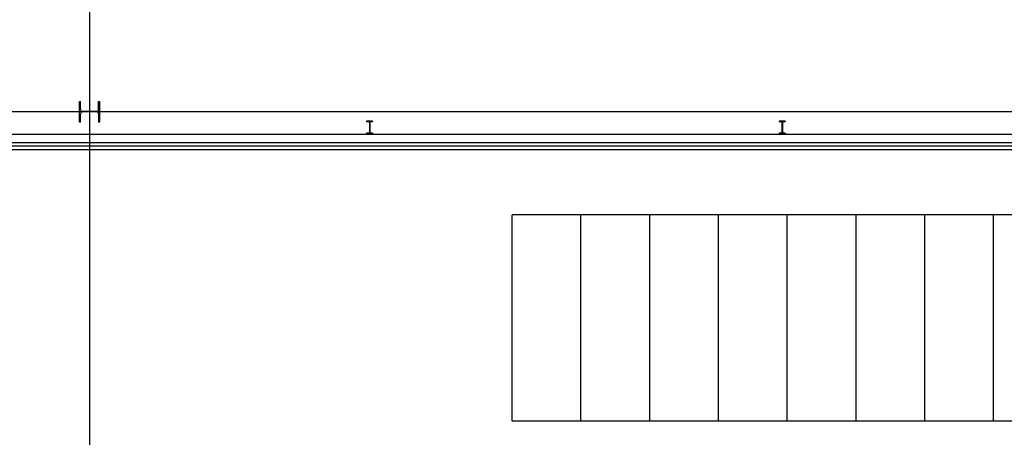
# Model space of a CAD drawing. Header units: millimetres. Extents: x 226749 to 325316, y -44191 to 40236.
# Tile 57 of 164: x 287262 to 301578, y -6953 to -883. Entities that reach past the tile are written whole.
import ezdxf

# ---------------------------------------------------------------- set-up
doc = ezdxf.new("R2010")
doc.units = ezdxf.units.MM
doc.header["$LTSCALE"] = 100
doc.linetypes.add('DASHDOT', pattern=[25.4, 12.7, -6.35, 0, -6.35])
doc.linetypes.add('HIDDEN', pattern=[9.525, 6.35, -3.175])
doc.layers.add('KG_Building', color=8, linetype='Continuous')
doc.layers.add('KG_BuildingAxis', color=4, linetype='DASHDOT')

msp = doc.modelspace()

# ---------------------------------------------------------------- linework, layer by layer
at = {"ltscale": 6}
for p, q in [((288278.43, 39436.07), (288278.43, -43390.58)), ((325315.93, -2220), (268778.43, -2220))]:
    msp.add_line(p, q, dxfattribs=at)
for p, q in [((288133.43, -2370), (288133.43, -2070)), ((288133.43, -2070), (288147.43, -2070)), ((288133.43, -2370), (288133.43, -2070)), ((288133.43, -2070), (288147.43, -2070)), ((288147.43, -2188.75), (288147.43, -2070)), ((288147.43, -2188.75), (288147.43, -2070)), ((288409.43, -2070), (288423.43, -2070)), ((288409.43, -2188.75), (288409.43, -2070)), ((288409.43, -2070), (288423.43, -2070)), ((288409.43, -2188.75), (288409.43, -2070)), ((288423.43, -2070), (288423.43, -2370)), ((288423.43, -2070), (288423.43, -2370)), ((288147.43, -2370), (288147.43, -2251.25)), ((288147.43, -2370), (288147.43, -2251.25)), ((288382.43, -2215.75), (288174.43, -2215.75)), ((288382.43, -2215.75), (288174.43, -2215.75)), ((288382.43, -2224.25), (288174.43, -2224.25)), ((288382.43, -2224.25), (288174.43, -2224.25)), ((288409.43, -2251.25), (288409.43, -2370)), ((288409.43, -2251.25), (288409.43, -2370)), ((288147.43, -2370), (288133.43, -2370)), ((288147.43, -2370), (288133.43, -2370)), ((288423.43, -2370), (288409.43, -2370)), ((288423.43, -2370), (288409.43, -2370)), ((292302.93, -2360), (292302.93, -2368)), ((292393.93, -2360), (292302.93, -2360)), ((292336.78, -2368), (292302.93, -2368)), ((292345.78, -2377), (292345.78, -2523)), ((292351.08, -2377), (292351.08, -2523)), ((292393.93, -2368), (292360.08, -2368)), ((292393.93, -2360), (292393.93, -2368)), ((298302.93, -2360), (298302.93, -2368)), ((298393.93, -2360), (298302.93, -2360)), ((298336.78, -2368), (298302.93, -2368)), ((298345.78, -2377), (298345.78, -2523)), ((298351.08, -2377), (298351.08, -2523)), ((298393.93, -2368), (298360.08, -2368)), ((298393.93, -2360), (298393.93, -2368)), ((285933.43, -2547.8), (312478.43, -2547.8)), ((292302.93, -2532), (292302.93, -2540)), ((292336.78, -2532), (292302.93, -2532)), ((292393.93, -2540), (292302.93, -2540)), ((292393.93, -2532), (292360.08, -2532)), ((292393.93, -2532), (292393.93, -2540)), ((298302.93, -2532), (298302.93, -2540)), ((298336.78, -2532), (298302.93, -2532)), ((298393.93, -2540), (298302.93, -2540)), ((298393.93, -2532), (298360.08, -2532)), ((298393.93, -2532), (298393.93, -2540))]:
    msp.add_line(p, q)
at = {"color": 7, "ltscale": 2}
for p, q in [((285933.43, -2667.8), (312478.43, -2667.8)), ((285933.43, -2667.8), (312478.43, -2667.8)), ((285933.43, -2767.8), (312478.43, -2767.8)), ((285933.43, -2767.8), (312478.43, -2767.8))]:
    msp.add_line(p, q, dxfattribs=at)
at = {"ltscale": 0.45}
msp.add_line((285933.43, -2717.8), (312478.43, -2717.8), dxfattribs=at)
msp.add_line((285933.43, -2717.8), (312478.43, -2717.8), dxfattribs=at)
at = {"ltscale": 50}
for p, q in [((306422.24, -3720), (294422.24, -3720)), ((294422.24, -6720), (294422.24, -3720)), ((295422.24, -6720), (295422.24, -3720)), ((296422.24, -6720), (296422.24, -3720)), ((297422.24, -6720), (297422.24, -3720)), ((298422.24, -6720), (298422.24, -3720)), ((299422.24, -6720), (299422.24, -3720)), ((300422.24, -6720), (300422.24, -3720)), ((301422.24, -6720), (301422.24, -3720)), ((306422.24, -6720), (294422.24, -6720))]:
    msp.add_line(p, q, dxfattribs=at)
for centre, radius, start, end in [((288174.43, -2188.75), 27, 180, 270), ((288174.43, -2188.75), 27, 180, 270), ((288174.43, -2251.25), 27, 90, 180), ((288174.43, -2251.25), 27, 90, 180), ((288382.43, -2188.75), 27, 270, 0), ((288382.43, -2188.75), 27, 270, 0), ((288382.43, -2251.25), 27, 0, 90), ((288382.43, -2251.25), 27, 0, 90), ((292336.78, -2377), 9, 0, 90), ((292360.08, -2377), 9, 90, 180), ((298336.78, -2377), 9, 0, 90), ((298360.08, -2377), 9, 90, 180), ((292336.78, -2523), 9, 270, 0), ((292360.08, -2523), 9, 180, 270), ((298336.78, -2523), 9, 270, 0), ((298360.08, -2523), 9, 180, 270)]:
    msp.add_arc(centre, radius, start, end)
at = {"layer": 'KG_Building', "color": 253, "linetype": 'HIDDEN', "ltscale": 50}
for p, q in [((306422.24, -3720), (294422.24, -3720)), ((294422.24, -6720), (294422.24, -3720)), ((295422.24, -6720), (295422.24, -3720)), ((296422.24, -6720), (296422.24, -3720)), ((297422.24, -6720), (297422.24, -3720)), ((298422.24, -6720), (298422.24, -3720)), ((299422.24, -6720), (299422.24, -3720)), ((300422.24, -6720), (300422.24, -3720)), ((301422.24, -6720), (301422.24, -3720)), ((306422.24, -6720), (294422.24, -6720))]:
    msp.add_line(p, q, dxfattribs=at)
at = {"layer": 'KG_BuildingAxis', "ltscale": 6}
for p, q in [((288278.43, 39436.07), (288278.43, -43390.58)), ((317515.93, -2220), (260978.43, -2220))]:
    msp.add_line(p, q, dxfattribs=at)

doc.saveas('drawing.dxf')
